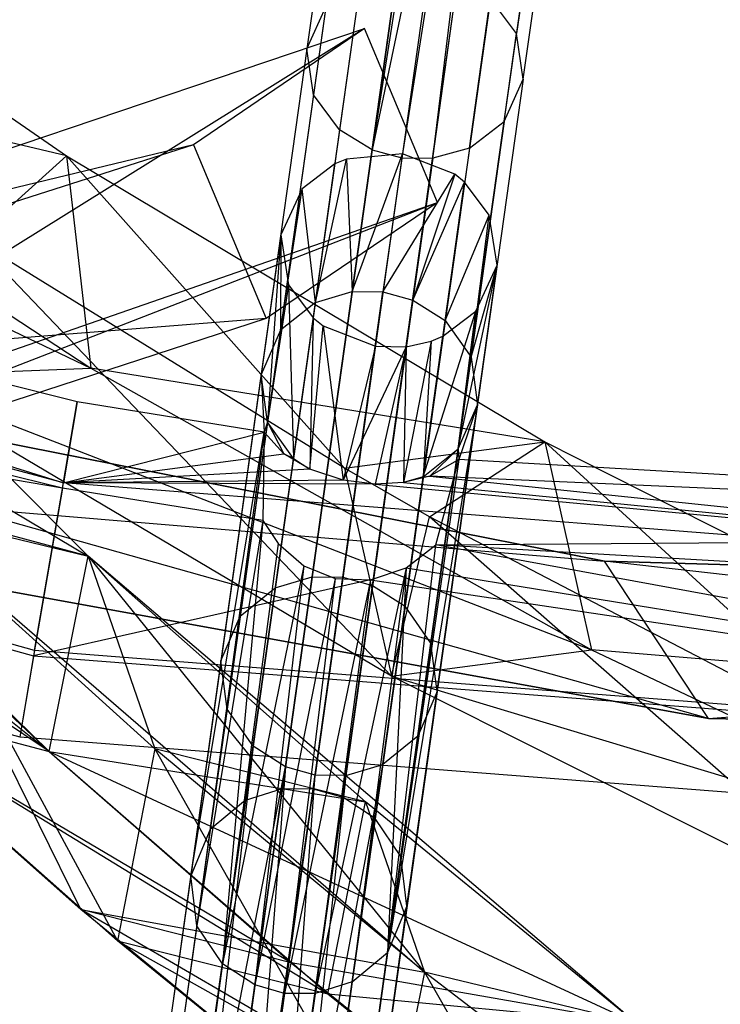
# Model space of a CAD drawing. Extents: x 5.4 to 34.8, y -14.7 to 14.7.
# Tile 86 of 251: x 17.9 to 18.8, y -13.4 to -12.1. Entities that reach past the tile are written whole.
import ezdxf

# ---------------------------------------------------------------- set-up
doc = ezdxf.new("R2010")
doc.units = 0
doc.header["$LTSCALE"] = 2.54
doc.layers.get('0').update_dxf_attribs({"color": 13, "linetype": 'CONTINUOUS'})

# ---------------------------------------------------------------- blocks, each defined once
blk = doc.blocks.new('BOHO_S_PM_7777_STL')
at = {"color": 0}
for p, q in [((18.7179, -10.9549, 17.2602), (18.5611, -12.0707, 15.5089)), ((18.7179, -10.9549, 17.2602), (18.5611, -12.0707, 15.5089)), ((18.4303, -10.9726, 17.3011), (18.273, -12.092, 15.5442)), ((18.4303, -10.9726, 17.3011), (18.273, -12.092, 15.5442)), ((18.5701, -12.1337, 15.5442), (18.7274, -11.0143, 17.3011)), ((18.5701, -12.1337, 15.5442), (18.7274, -11.0143, 17.3011)), ((18.4398, -11.0321, 17.3419), (18.282, -12.155, 15.5795)), ((18.4398, -11.0321, 17.3419), (18.282, -12.155, 15.5795)), ((18.4761, -11.0778, 17.3705), (18.3179, -12.2033, 15.6041)), ((18.4761, -11.0778, 17.3705), (18.3179, -12.2033, 15.6041)), ((18.5441, -12.1918, 15.5795), (18.7019, -11.0689, 17.3419)), ((18.5441, -12.1918, 15.5795), (18.7019, -11.0689, 17.3419)), ((18.5209, -11.1039, 17.3844), (18.3626, -12.2306, 15.6161)), ((18.5209, -11.1039, 17.3844), (18.3626, -12.2306, 15.6161)), ((18.4962, -12.2283, 15.6041), (18.6544, -11.1029, 17.3705)), ((18.4962, -12.2283, 15.6041), (18.6544, -11.1029, 17.3705)), ((18.4458, -12.2422, 15.6161), (18.6041, -11.1156, 17.3844)), ((18.4458, -12.2422, 15.6161), (18.6041, -11.1156, 17.3844)), ((18.4937, -11.403, 16.9575), (18.3626, -12.2306, 15.6161)), ((18.4937, -11.403, 16.9575), (18.3626, -12.2306, 15.6161)), ((18.5344, -11.411, 16.9575), (18.3626, -12.2306, 15.6161)), ((18.5344, -11.411, 16.9575), (18.3626, -12.2306, 15.6161)), ((18.5344, -11.411, 16.9575), (18.4034, -12.2416, 15.6191)), ((18.5344, -11.411, 16.9575), (18.4034, -12.2416, 15.6191)), ((18.4458, -12.2422, 15.6161), (18.5479, -11.4106, 16.9575)), ((18.4458, -12.2422, 15.6161), (18.5479, -11.4106, 16.9575)), ((17.2963, -11.7918, 16.0784), (17.9425, -12.2388, 15.5429)), ((17.2963, -11.7918, 16.0784), (17.9425, -12.2388, 15.5429)), ((18.2801, -12.8173, 13.8244), (18.3973, -11.9835, 15.4722)), ((18.2801, -12.8173, 13.8244), (18.3973, -11.9835, 15.4722)), ((18.4396, -11.9842, 15.4692), (18.3225, -12.8177, 13.8219)), ((18.4396, -11.9842, 15.4692), (18.3225, -12.8177, 13.8219)), ((18.3469, -11.9974, 15.4842), (18.2295, -12.8324, 13.8341)), ((18.3469, -11.9974, 15.4842), (18.2295, -12.8324, 13.8341)), ((18.3633, -12.829, 13.8244), (18.4805, -11.9952, 15.4722)), ((18.3633, -12.829, 13.8244), (18.4805, -11.9952, 15.4722)), ((17.9722, -12.7887, 14.5611), (17.2066, -12.0221, 15.6523)), ((17.9722, -12.7887, 14.5611), (17.2066, -12.0221, 15.6523)), ((18.5251, -12.0225, 15.4842), (18.4078, -12.8574, 13.8341)), ((18.5251, -12.0225, 15.4842), (18.4078, -12.8574, 13.8341)), ((18.5611, -12.0707, 15.5089), (18.5251, -12.0225, 15.4842)), ((18.5611, -12.0707, 15.5089), (18.5251, -12.0225, 15.4842)), ((18.299, -12.0339, 15.5089), (18.1813, -12.8712, 13.8541)), ((18.299, -12.0339, 15.5089), (18.1813, -12.8712, 13.8541)), ((18.273, -12.092, 15.5442), (18.299, -12.0339, 15.5089)), ((18.273, -12.092, 15.5442), (18.299, -12.0339, 15.5089)), ((17.2715, -12.4283, 3.3265), (18.3521, -12.0639, 1.8312)), ((17.2715, -12.4283, 3.3265), (18.3521, -12.0639, 1.8312)), ((18.3521, -12.0639, 1.8312), (17.3565, -12.6836, 3.1935)), ((18.3521, -12.0639, 1.8312), (17.3565, -12.6836, 3.1935)), ((18.3521, -12.0639, 1.8312), (18.117, -12.2235, 1.9274)), ((18.3521, -12.0639, 1.8312), (18.117, -12.2235, 1.9274)), ((18.4522, -12.3027, 1.6796), (18.3521, -12.0639, 1.8312)), ((18.4522, -12.3027, 1.6796), (18.3521, -12.0639, 1.8312)), ((17.9383, -12.6882, 1.9575), (15.6441, -12.0709, 1.9575)), ((17.9383, -12.6882, 1.9575), (15.6441, -12.0709, 1.9575)), ((17.0115, -12.0715, 16.2209), (17.976, -12.5303, 15.605)), ((17.0115, -12.0715, 16.2209), (17.976, -12.5303, 15.605)), ((18.4434, -12.9081, 13.8541), (18.5611, -12.0707, 15.5089)), ((18.4434, -12.9081, 13.8541), (18.5611, -12.0707, 15.5089)), ((18.5701, -12.1337, 15.5442), (18.5611, -12.0707, 15.5089)), ((18.5701, -12.1337, 15.5442), (18.5611, -12.0707, 15.5089)), ((17.9425, -12.2388, 15.5429), (17.2985, -12.0862, 16.135)), ((17.2985, -12.0862, 16.135), (17.976, -12.5303, 15.605)), ((17.9425, -12.2388, 15.5429), (17.2985, -12.0862, 16.135)), ((17.2985, -12.0862, 16.135), (17.976, -12.5303, 15.605)), ((18.273, -12.092, 15.5442), (18.1548, -12.9327, 13.8826)), ((18.273, -12.092, 15.5442), (18.1548, -12.9327, 13.8826)), ((18.282, -12.155, 15.5795), (18.273, -12.092, 15.5442)), ((18.282, -12.155, 15.5795), (18.273, -12.092, 15.5442)), ((17.9575, -12.5768, 2.1618), (16.1544, -12.1293, 2.1618)), ((16.1544, -12.1293, 2.1618), (17.9383, -12.6882, 1.9575)), ((16.1544, -12.1293, 2.1618), (17.9383, -12.6882, 1.9575)), ((17.9575, -12.5768, 2.1618), (16.1544, -12.1293, 2.1618)), ((18.5701, -12.1337, 15.5442), (18.4519, -12.9745, 13.8826)), ((18.5701, -12.1337, 15.5442), (18.4519, -12.9745, 13.8826)), ((18.5441, -12.1918, 15.5795), (18.5701, -12.1337, 15.5442)), ((18.5441, -12.1918, 15.5795), (18.5701, -12.1337, 15.5442)), ((18.282, -12.155, 15.5795), (18.1633, -12.9992, 13.9112)), ((18.282, -12.155, 15.5795), (18.1633, -12.9992, 13.9112)), ((18.3179, -12.2033, 15.6041), (18.282, -12.155, 15.5795)), ((18.3179, -12.2033, 15.6041), (18.282, -12.155, 15.5795)), ((18.5441, -12.1918, 15.5795), (18.4254, -13.036, 13.9112)), ((18.5441, -12.1918, 15.5795), (18.4254, -13.036, 13.9112)), ((18.4962, -12.2283, 15.6041), (18.5441, -12.1918, 15.5795)), ((18.4962, -12.2283, 15.6041), (18.5441, -12.1918, 15.5795)), ((16.8622, -12.2137, 15.4951), (17.9188, -13.0573, 14.4388)), ((16.8622, -12.2137, 15.4951), (17.9188, -13.0573, 14.4388)), ((18.3179, -12.2033, 15.6041), (18.199, -13.0498, 13.9312)), ((18.3179, -12.2033, 15.6041), (18.199, -13.0498, 13.9312)), ((18.3626, -12.2306, 15.6161), (18.3179, -12.2033, 15.6041)), ((18.3626, -12.2306, 15.6161), (18.3179, -12.2033, 15.6041)), ((18.117, -12.2235, 1.9274), (17.0975, -12.5504, 3.3417)), ((18.117, -12.2235, 1.9274), (17.0975, -12.5504, 3.3417)), ((18.117, -12.2235, 1.9274), (17.2715, -12.4283, 3.3265)), ((18.117, -12.2235, 1.9274), (17.2715, -12.4283, 3.3265)), ((18.117, -12.2235, 1.9274), (18.2171, -12.4623, 1.7759)), ((18.117, -12.2235, 1.9274), (18.2171, -12.4623, 1.7759)), ((17.8156, -12.3535, 15.5171), (17.9425, -12.2388, 15.5429)), ((17.8156, -12.3535, 15.5171), (17.9425, -12.2388, 15.5429)), ((18.3248, -12.6678, 15.1004), (17.9425, -12.2388, 15.5429)), ((17.9425, -12.2388, 15.5429), (18.6, -12.6317, 14.9865)), ((18.3248, -12.6678, 15.1004), (17.9425, -12.2388, 15.5429)), ((17.9425, -12.2388, 15.5429), (18.6, -12.6317, 14.9865)), ((17.9425, -12.2388, 15.5429), (17.976, -12.5303, 15.605)), ((17.9425, -12.2388, 15.5429), (17.976, -12.5303, 15.605)), ((18.3626, -12.2306, 15.6161), (18.2434, -13.0782, 13.9409)), ((18.3626, -12.2306, 15.6161), (18.2434, -13.0782, 13.9409)), ((18.4034, -12.2416, 15.6191), (18.2843, -13.0895, 13.9433)), ((18.4034, -12.2416, 15.6191), (18.2843, -13.0895, 13.9433)), ((18.4042, -12.2359, 1.8258), (18.3275, -12.2432, 1.8166)), ((18.4042, -12.2359, 1.8258), (18.3275, -12.2432, 1.8166)), ((18.3352, -12.4254, 2.2115), (18.4042, -12.2359, 1.8258)), ((18.3352, -12.4254, 2.2115), (18.4042, -12.2359, 1.8258)), ((18.3626, -12.2306, 15.6161), (18.4034, -12.2416, 15.6191)), ((18.3626, -12.2306, 15.6161), (18.4034, -12.2416, 15.6191)), ((18.4962, -12.2283, 15.6041), (18.3772, -13.0749, 13.9312)), ((18.4962, -12.2283, 15.6041), (18.3772, -13.0749, 13.9312)), ((18.4042, -12.2359, 1.8258), (18.3775, -12.4258, 2.214)), ((18.4042, -12.2359, 1.8258), (18.3775, -12.4258, 2.214)), ((18.4034, -12.2416, 15.6191), (18.4458, -12.2422, 15.6161)), ((18.4034, -12.2416, 15.6191), (18.4458, -12.2422, 15.6161)), ((18.476, -12.2641, 1.8166), (18.4042, -12.2359, 1.8258)), ((18.476, -12.2641, 1.8166), (18.4042, -12.2359, 1.8258)), ((18.4962, -12.2283, 15.6041), (18.4458, -12.2422, 15.6161)), ((18.4962, -12.2283, 15.6041), (18.4458, -12.2422, 15.6161)), ((17.9371, -12.6954, 2.3618), (16.1169, -12.2437, 2.3618)), ((17.9371, -12.6954, 2.3618), (16.1169, -12.2437, 2.3618)), ((18.3114, -12.2499, 1.8121), (18.2663, -12.284, 1.7916)), ((18.3114, -12.2499, 1.8121), (18.2663, -12.284, 1.7916)), ((18.2847, -12.4401, 2.2011), (18.3275, -12.2432, 1.8166)), ((18.2847, -12.4401, 2.2011), (18.3275, -12.2432, 1.8166)), ((18.2847, -12.4401, 2.2011), (18.3114, -12.2499, 1.8121)), ((18.2847, -12.4401, 2.2011), (18.3114, -12.2499, 1.8121)), ((18.3275, -12.2432, 1.8166), (18.3114, -12.2499, 1.8121)), ((18.3275, -12.2432, 1.8166), (18.3114, -12.2499, 1.8121)), ((18.4458, -12.2422, 15.6161), (18.3266, -13.0899, 13.9409)), ((18.4458, -12.2422, 15.6161), (18.3266, -13.0899, 13.9409)), ((18.3275, -12.2432, 1.8166), (18.3352, -12.4254, 2.2115)), ((18.3275, -12.2432, 1.8166), (18.3352, -12.4254, 2.2115)), ((18.3775, -12.4258, 2.214), (18.476, -12.2641, 1.8166)), ((18.3775, -12.4258, 2.214), (18.476, -12.2641, 1.8166)), ((18.476, -12.2641, 1.8166), (18.4184, -12.437, 2.2115)), ((18.476, -12.2641, 1.8166), (18.4184, -12.437, 2.2115)), ((18.4896, -12.2749, 1.8121), (18.476, -12.2641, 1.8166)), ((18.4896, -12.2749, 1.8121), (18.476, -12.2641, 1.8166)), ((18.4184, -12.437, 2.2115), (18.4896, -12.2749, 1.8121)), ((18.4184, -12.437, 2.2115), (18.4896, -12.2749, 1.8121)), ((18.4629, -12.4652, 2.2011), (18.4896, -12.2749, 1.8121)), ((18.4629, -12.4652, 2.2011), (18.4896, -12.2749, 1.8121)), ((18.5236, -12.3201, 1.7916), (18.4896, -12.2749, 1.8121)), ((18.5236, -12.3201, 1.7916), (18.4896, -12.2749, 1.8121)), ((17.8988, -12.9182, 1.9533), (15.5629, -12.2897, 1.9533)), ((17.8988, -12.9182, 1.9533), (15.5629, -12.2897, 1.9533)), ((18.2365, -12.4784, 2.1798), (18.2663, -12.284, 1.7916)), ((18.2365, -12.4784, 2.1798), (18.2663, -12.284, 1.7916)), ((18.2663, -12.284, 1.7916), (18.2371, -12.3473, 1.7575)), ((18.2663, -12.284, 1.7916), (18.2371, -12.3473, 1.7575)), ((18.2847, -12.4401, 2.2011), (18.2663, -12.284, 1.7916)), ((18.2847, -12.4401, 2.2011), (18.2663, -12.284, 1.7916)), ((17.9371, -12.6954, 2.3618), (15.5603, -12.2966, 2.3575)), ((15.5603, -12.2966, 2.3575), (17.8975, -12.9255, 2.3575)), ((17.9371, -12.6954, 2.3618), (15.5603, -12.2966, 2.3575)), ((15.5603, -12.2966, 2.3575), (17.8975, -12.9255, 2.3575)), ((17.1145, -12.8219, 3.3043), (18.4522, -12.3027, 1.6796)), ((17.1145, -12.8219, 3.3043), (18.4522, -12.3027, 1.6796)), ((17.1449, -12.2976, 15.5507), (17.9722, -12.7887, 14.5611)), ((17.1449, -12.2976, 15.5507), (17.9722, -12.7887, 14.5611)), ((17.1449, -12.2976, 15.5507), (17.9188, -13.0573, 14.4388)), ((17.1449, -12.2976, 15.5507), (17.9188, -13.0573, 14.4388)), ((17.1449, -12.2976, 15.5507), (17.9722, -12.7887, 14.5611)), ((17.3565, -12.6836, 3.1935), (18.4522, -12.3027, 1.6796)), ((17.3565, -12.6836, 3.1935), (18.4522, -12.3027, 1.6796)), ((18.4522, -12.3027, 1.6796), (18.2171, -12.4623, 1.7759)), ((18.4522, -12.3027, 1.6796), (18.2171, -12.4623, 1.7759)), ((18.4629, -12.4652, 2.2011), (18.5236, -12.3201, 1.7916)), ((18.4629, -12.4652, 2.2011), (18.5236, -12.3201, 1.7916)), ((18.4986, -12.5152, 2.1798), (18.5236, -12.3201, 1.7916)), ((18.4986, -12.5152, 2.1798), (18.5236, -12.3201, 1.7916)), ((18.5342, -12.3891, 1.7575), (18.5236, -12.3201, 1.7916)), ((18.5342, -12.3891, 1.7575), (18.5236, -12.3201, 1.7916)), ((18.2371, -12.3473, 1.7575), (18.2102, -12.539, 2.1495)), ((18.2371, -12.3473, 1.7575), (18.2102, -12.539, 2.1495)), ((18.2371, -12.3473, 1.7575), (18.2188, -12.6046, 2.1191)), ((18.2371, -12.3473, 1.7575), (18.2188, -12.6046, 2.1191)), ((18.2371, -12.3473, 1.7575), (18.2365, -12.4784, 2.1798)), ((18.2371, -12.3473, 1.7575), (18.2365, -12.4784, 2.1798)), ((18.2371, -12.3473, 1.7575), (18.2477, -12.4162, 1.7234)), ((18.2371, -12.3473, 1.7575), (18.2477, -12.4162, 1.7234)), ((18.3248, -12.6678, 15.1004), (17.8156, -12.3535, 15.5171)), ((17.8156, -12.3535, 15.5171), (18.389, -12.9536, 15.165)), ((17.8156, -12.3535, 15.5171), (18.389, -12.9536, 15.165)), ((18.3248, -12.6678, 15.1004), (17.8156, -12.3535, 15.5171)), ((18.6819, -12.7955, 15.0829), (16.5955, -12.3839, 15.0829)), ((16.5955, -12.3839, 15.0829), (18.6819, -12.7955, 14.8829)), ((18.6819, -12.7955, 14.8829), (16.5955, -12.3839, 14.8829)), ((16.5955, -12.3839, 15.0829), (18.6819, -12.7955, 14.8829)), ((18.6819, -12.7955, 15.0829), (16.5955, -12.3839, 15.0829)), ((18.825, -13.0118, 14.8829), (16.5955, -12.3839, 14.8829)), ((18.6819, -12.7955, 14.8829), (16.5955, -12.3839, 14.8829)), ((18.825, -13.0118, 14.8829), (16.5955, -12.3839, 14.8829)), ((18.4809, -12.6414, 2.1191), (18.5342, -12.3891, 1.7575)), ((18.4809, -12.6414, 2.1191), (18.5342, -12.3891, 1.7575)), ((18.4986, -12.5152, 2.1798), (18.5342, -12.3891, 1.7575)), ((18.4986, -12.5152, 2.1798), (18.5342, -12.3891, 1.7575)), ((18.505, -12.4524, 1.7234), (18.5342, -12.3891, 1.7575)), ((18.505, -12.4524, 1.7234), (18.5342, -12.3891, 1.7575)), ((18.5072, -12.5808, 2.1495), (18.5342, -12.3891, 1.7575)), ((18.5072, -12.5808, 2.1495), (18.5342, -12.3891, 1.7575)), ((15.521, -12.4026, 2.1533), (17.8783, -13.0368, 2.1533)), ((15.521, -12.4026, 2.1533), (17.8783, -13.0368, 2.1533)), ((18.2477, -12.4162, 1.7234), (18.2188, -12.6046, 2.1191)), ((18.2477, -12.4162, 1.7234), (18.2188, -12.6046, 2.1191)), ((18.2477, -12.4162, 1.7234), (18.2545, -12.6546, 2.0978)), ((18.2477, -12.4162, 1.7234), (18.2545, -12.6546, 2.0978)), ((18.2477, -12.4162, 1.7234), (18.2817, -12.4615, 1.7029)), ((18.2477, -12.4162, 1.7234), (18.2817, -12.4615, 1.7029)), ((18.3352, -12.4254, 2.2115), (18.2392, -13.1082, 3.8961)), ((18.3352, -12.4254, 2.2115), (18.2392, -13.1082, 3.8961)), ((18.2816, -13.1084, 3.898), (18.3775, -12.4258, 2.214)), ((18.2816, -13.1084, 3.898), (18.3775, -12.4258, 2.214)), ((18.2847, -12.4401, 2.2011), (18.3352, -12.4254, 2.2115)), ((18.2847, -12.4401, 2.2011), (18.3352, -12.4254, 2.2115)), ((18.3352, -12.4254, 2.2115), (18.3775, -12.4258, 2.214)), ((18.3352, -12.4254, 2.2115), (18.3775, -12.4258, 2.214)), ((18.3775, -12.4258, 2.214), (18.4184, -12.437, 2.2115)), ((18.3775, -12.4258, 2.214), (18.4184, -12.437, 2.2115)), ((18.1885, -13.124, 3.8883), (18.2847, -12.4401, 2.2011)), ((18.1885, -13.124, 3.8883), (18.2847, -12.4401, 2.2011)), ((18.2847, -12.4401, 2.2011), (18.2365, -12.4784, 2.1798)), ((18.2847, -12.4401, 2.2011), (18.2365, -12.4784, 2.1798)), ((18.4184, -12.437, 2.2115), (18.3224, -13.1199, 3.8961)), ((18.4184, -12.437, 2.2115), (18.3224, -13.1199, 3.8961)), ((18.4184, -12.437, 2.2115), (18.4629, -12.4652, 2.2011)), ((18.4184, -12.437, 2.2115), (18.4629, -12.4652, 2.2011)), ((18.4328, -12.6797, 2.0978), (18.505, -12.4524, 1.7234)), ((18.4328, -12.6797, 2.0978), (18.505, -12.4524, 1.7234)), ((18.4599, -12.4865, 1.7029), (18.505, -12.4524, 1.7234)), ((18.4599, -12.4865, 1.7029), (18.505, -12.4524, 1.7234)), ((18.4809, -12.6414, 2.1191), (18.505, -12.4524, 1.7234)), ((18.4809, -12.6414, 2.1191), (18.505, -12.4524, 1.7234)), ((18.2171, -12.4623, 1.7759), (17.0975, -12.5504, 3.3417)), ((18.2171, -12.4623, 1.7759), (17.0975, -12.5504, 3.3417)), ((18.2171, -12.4623, 1.7759), (17.1145, -12.8219, 3.3043)), ((18.2171, -12.4623, 1.7759), (17.1145, -12.8219, 3.3043)), ((18.2817, -12.4615, 1.7029), (18.2545, -12.6546, 2.0978)), ((18.2817, -12.4615, 1.7029), (18.2545, -12.6546, 2.0978)), ((18.2817, -12.4615, 1.7029), (18.2768, -12.6693, 2.0873)), ((18.2817, -12.4615, 1.7029), (18.2768, -12.6693, 2.0873)), ((18.2817, -12.4615, 1.7029), (18.2953, -12.4723, 1.6984)), ((18.2817, -12.4615, 1.7029), (18.2953, -12.4723, 1.6984)), ((18.3668, -13.1491, 3.8883), (18.4629, -12.4652, 2.2011)), ((18.3668, -13.1491, 3.8883), (18.4629, -12.4652, 2.2011)), ((18.4629, -12.4652, 2.2011), (18.4986, -12.5152, 2.1798)), ((18.4629, -12.4652, 2.2011), (18.4986, -12.5152, 2.1798)), ((18.2365, -12.4784, 2.1798), (18.1401, -13.1644, 3.8722)), ((18.2365, -12.4784, 2.1798), (18.1401, -13.1644, 3.8722)), ((18.2365, -12.4784, 2.1798), (18.2102, -12.539, 2.1495)), ((18.2365, -12.4784, 2.1798), (18.2102, -12.539, 2.1495)), ((18.2768, -12.6693, 2.0873), (18.2953, -12.4723, 1.6984)), ((18.2768, -12.6693, 2.0873), (18.2953, -12.4723, 1.6984)), ((18.2953, -12.4723, 1.6984), (18.323, -12.6843, 2.0722)), ((18.2953, -12.4723, 1.6984), (18.3671, -12.5005, 1.6892)), ((18.2953, -12.4723, 1.6984), (18.323, -12.6843, 2.0722)), ((18.2953, -12.4723, 1.6984), (18.3671, -12.5005, 1.6892)), ((18.4438, -12.4932, 1.6984), (18.4059, -12.6878, 2.0866)), ((18.4438, -12.4932, 1.6984), (18.4059, -12.6878, 2.0866)), ((18.4094, -12.501, 1.692), (18.4438, -12.4932, 1.6984)), ((18.4094, -12.501, 1.692), (18.4438, -12.4932, 1.6984)), ((18.4328, -12.6797, 2.0978), (18.4599, -12.4865, 1.7029)), ((18.4328, -12.6797, 2.0978), (18.4599, -12.4865, 1.7029)), ((18.4438, -12.4932, 1.6984), (18.4328, -12.6797, 2.0978)), ((18.4438, -12.4932, 1.6984), (18.4328, -12.6797, 2.0978)), ((18.4438, -12.4932, 1.6984), (18.4599, -12.4865, 1.7029)), ((18.4438, -12.4932, 1.6984), (18.4599, -12.4865, 1.7029)), ((18.3671, -12.5005, 1.6892), (18.323, -12.6843, 2.0722)), ((18.3671, -12.5005, 1.6892), (18.323, -12.6843, 2.0722)), ((18.4094, -12.501, 1.692), (18.323, -12.6843, 2.0722)), ((18.4094, -12.501, 1.692), (18.323, -12.6843, 2.0722)), ((18.4094, -12.501, 1.692), (18.3667, -12.6897, 2.0735)), ((18.4094, -12.501, 1.692), (18.3667, -12.6897, 2.0735)), ((18.3671, -12.5005, 1.6892), (18.4094, -12.501, 1.692)), ((18.3671, -12.5005, 1.6892), (18.4094, -12.501, 1.692)), ((18.4094, -12.501, 1.692), (18.4059, -12.6878, 2.0866)), ((18.4094, -12.501, 1.692), (18.4059, -12.6878, 2.0866)), ((18.4022, -13.2012, 3.8722), (18.4986, -12.5152, 2.1798)), ((18.4022, -13.2012, 3.8722), (18.4986, -12.5152, 2.1798)), ((18.4986, -12.5152, 2.1798), (18.5072, -12.5808, 2.1495)), ((18.4986, -12.5152, 2.1798), (18.5072, -12.5808, 2.1495)), ((17.6934, -12.5414, 15.7051), (17.976, -12.5303, 15.605)), ((17.6934, -12.5414, 15.7051), (17.976, -12.5303, 15.605)), ((18.6, -12.6317, 14.9865), (17.976, -12.5303, 15.605)), ((17.976, -12.5303, 15.605), (18.6642, -12.9175, 15.0511)), ((18.6, -12.6317, 14.9865), (17.976, -12.5303, 15.605)), ((17.976, -12.5303, 15.605), (18.6642, -12.9175, 15.0511)), ((18.2102, -12.539, 2.1495), (18.1133, -13.228, 3.8492)), ((18.2102, -12.539, 2.1495), (18.1133, -13.228, 3.8492)), ((18.2188, -12.6046, 2.1191), (18.2102, -12.539, 2.1495)), ((18.2102, -12.539, 2.1495), (18.214, -12.6183, 2.1618)), ((18.2102, -12.539, 2.1495), (18.214, -12.6183, 2.1618)), ((18.2188, -12.6046, 2.1191), (18.2102, -12.539, 2.1495)), ((18.389, -12.9536, 15.165), (17.6934, -12.5414, 15.7051)), ((17.6934, -12.5414, 15.7051), (18.6642, -12.9175, 15.0511)), ((17.6934, -12.5414, 15.7051), (18.6642, -12.9175, 15.0511)), ((18.389, -12.9536, 15.165), (17.6934, -12.5414, 15.7051)), ((17.9371, -12.6954, 2.3618), (17.9575, -12.5768, 2.1618)), ((17.9371, -12.6954, 2.3618), (17.9575, -12.5768, 2.1618)), ((17.9575, -12.5768, 2.1618), (17.9383, -12.6882, 1.9575)), ((17.9575, -12.5768, 2.1618), (17.9383, -12.6882, 1.9575)), ((18.214, -12.6183, 2.1618), (17.9575, -12.5768, 2.1618)), ((18.214, -12.6183, 2.1618), (17.9575, -12.5768, 2.1618)), ((18.5072, -12.5808, 2.1495), (18.3836, -13.3334, 3.8261)), ((18.5072, -12.5808, 2.1495), (18.3836, -13.3334, 3.8261)), ((18.4104, -13.2698, 3.8492), (18.5072, -12.5808, 2.1495)), ((18.4104, -13.2698, 3.8492), (18.5072, -12.5808, 2.1495)), ((18.4809, -12.6414, 2.1191), (18.5072, -12.5808, 2.1495)), ((18.4809, -12.6414, 2.1191), (18.5072, -12.5808, 2.1495)), ((18.5072, -12.5808, 2.1495), (18.4817, -12.6559, 2.1618)), ((18.5072, -12.5808, 2.1495), (18.4817, -12.6559, 2.1618)), ((17.9188, -13.0573, 14.4388), (17.2323, -12.5983, 14.9759)), ((17.9188, -13.0573, 14.4388), (17.2323, -12.5983, 14.9759)), ((18.2188, -12.6046, 2.1191), (18.214, -12.6183, 2.1618)), ((18.2188, -12.6046, 2.1191), (18.214, -12.6183, 2.1618)), ((18.2545, -12.6546, 2.0978), (18.2188, -12.6046, 2.1191)), ((18.2188, -12.6046, 2.1191), (18.2411, -12.648, 2.116)), ((18.2188, -12.6046, 2.1191), (18.2411, -12.648, 2.116)), ((18.2545, -12.6546, 2.0978), (18.2188, -12.6046, 2.1191)), ((17.9383, -12.6882, 1.9575), (18.214, -12.6183, 2.1618)), ((17.9383, -12.6882, 1.9575), (18.214, -12.6183, 2.1618)), ((18.1133, -13.228, 3.8492), (18.214, -12.6183, 2.1618)), ((18.1133, -13.228, 3.8492), (18.214, -12.6183, 2.1618)), ((18.214, -12.6183, 2.1618), (18.1215, -13.2966, 3.8261)), ((18.214, -12.6183, 2.1618), (18.1215, -13.2966, 3.8261)), ((18.214, -12.6183, 2.1618), (18.2123, -12.7397, 2.3618)), ((18.214, -12.6183, 2.1618), (18.2123, -12.7397, 2.3618)), ((18.2411, -12.648, 2.116), (18.214, -12.6183, 2.1618)), ((18.2411, -12.648, 2.116), (18.214, -12.6183, 2.1618)), ((18.3248, -12.6678, 15.1004), (18.6, -12.6317, 14.9865)), ((18.3248, -12.6678, 15.1004), (18.6, -12.6317, 14.9865)), ((18.4414, -12.7346, 15.0037), (18.6, -12.6317, 14.9865)), ((18.4414, -12.7346, 15.0037), (18.6, -12.6317, 14.9865)), ((19.073, -13.0642, 14.4697), (18.6, -12.6317, 14.9865)), ((18.6, -12.6317, 14.9865), (19.2625, -12.9672, 14.4078)), ((19.073, -13.0642, 14.4697), (18.6, -12.6317, 14.9865)), ((18.6, -12.6317, 14.9865), (19.2625, -12.9672, 14.4078)), ((18.6, -12.6317, 14.9865), (18.6642, -12.9175, 15.0511)), ((18.6, -12.6317, 14.9865), (18.6642, -12.9175, 15.0511)), ((16.7545, -12.6352, 15.0829), (18.6819, -12.7955, 15.0829)), ((16.7545, -12.6352, 15.0829), (18.6819, -12.7955, 15.0829)), ((16.7545, -12.6352, 15.0829), (18.825, -13.0118, 15.0829)), ((18.825, -13.0118, 14.8829), (16.7545, -12.6352, 14.8829)), ((18.825, -13.0118, 14.8829), (16.7545, -12.6352, 14.8829)), ((18.825, -13.0118, 14.8829), (16.7545, -12.6352, 15.0829)), ((18.825, -13.0118, 14.8829), (16.7545, -12.6352, 15.0829)), ((16.7545, -12.6352, 15.0829), (18.825, -13.0118, 15.0829)), ((18.4328, -12.6797, 2.0978), (18.4809, -12.6414, 2.1191)), ((18.4328, -12.6797, 2.0978), (18.4809, -12.6414, 2.1191)), ((18.4809, -12.6414, 2.1191), (18.4418, -12.6791, 2.1107)), ((18.4809, -12.6414, 2.1191), (18.4418, -12.6791, 2.1107)), ((18.4809, -12.6414, 2.1191), (18.4817, -12.6559, 2.1618)), ((18.4809, -12.6414, 2.1191), (18.4817, -12.6559, 2.1618)), ((17.9383, -12.6882, 1.9575), (18.2411, -12.648, 2.116)), ((17.9383, -12.6882, 1.9575), (18.2411, -12.648, 2.116)), ((18.2545, -12.6546, 2.0978), (18.2411, -12.648, 2.116)), ((18.2545, -12.6546, 2.0978), (18.2411, -12.648, 2.116)), ((18.2768, -12.6693, 2.0873), (18.2411, -12.648, 2.116)), ((18.2768, -12.6693, 2.0873), (18.2411, -12.648, 2.116)), ((18.2545, -12.6546, 2.0978), (18.2768, -12.6693, 2.0873)), ((18.2545, -12.6546, 2.0978), (18.2768, -12.6693, 2.0873)), ((18.4817, -12.6559, 2.1618), (18.3836, -13.3334, 3.8261)), ((18.4817, -12.6559, 2.1618), (18.3836, -13.3334, 3.8261)), ((18.4817, -12.6559, 2.1618), (18.4418, -12.6791, 2.1107)), ((18.4817, -12.6559, 2.1618), (18.4418, -12.6791, 2.1107)), ((18.4499, -12.7731, 2.3618), (18.4817, -12.6559, 2.1618)), ((18.4499, -12.7731, 2.3618), (18.4817, -12.6559, 2.1618)), ((20.3054, -12.7604, 2.1618), (18.4817, -12.6559, 2.1618)), ((20.3054, -12.7604, 2.1618), (18.4817, -12.6559, 2.1618)), ((18.2768, -12.6693, 2.0873), (17.9383, -12.6882, 1.9575)), ((18.2768, -12.6693, 2.0873), (17.9383, -12.6882, 1.9575)), ((18.323, -12.6843, 2.0722), (18.2768, -12.6693, 2.0873)), ((18.323, -12.6843, 2.0722), (18.2768, -12.6693, 2.0873)), ((18.4414, -12.7346, 15.0037), (18.3248, -12.6678, 15.1004)), ((18.3248, -12.6678, 15.1004), (18.389, -12.9536, 15.165)), ((18.3248, -12.6678, 15.1004), (18.389, -12.9536, 15.165)), ((18.4414, -12.7346, 15.0037), (18.3248, -12.6678, 15.1004)), ((17.5171, -12.6783, 15.0261), (17.9722, -12.7887, 14.5611)), ((17.5171, -12.6783, 15.0261), (17.9722, -12.7887, 14.5611)), ((17.5171, -12.6783, 15.0261), (17.9188, -13.0573, 14.4388)), ((17.5171, -12.6783, 15.0261), (17.9188, -13.0573, 14.4388)), ((18.323, -12.6843, 2.0722), (17.9383, -12.6882, 1.9575)), ((18.323, -12.6843, 2.0722), (17.9383, -12.6882, 1.9575)), ((18.3667, -12.6897, 2.0735), (18.323, -12.6843, 2.0722)), ((18.3667, -12.6897, 2.0735), (18.323, -12.6843, 2.0722)), ((18.4059, -12.6878, 2.0866), (18.3667, -12.6897, 2.0735)), ((18.4059, -12.6878, 2.0866), (18.3667, -12.6897, 2.0735)), ((18.4418, -12.6791, 2.1107), (18.4059, -12.6878, 2.0866)), ((18.4418, -12.6791, 2.1107), (18.4059, -12.6878, 2.0866)), ((18.4328, -12.6797, 2.0978), (18.4059, -12.6878, 2.0866)), ((18.4328, -12.6797, 2.0978), (18.4059, -12.6878, 2.0866)), ((18.4059, -12.6878, 2.0866), (20.307, -12.8734, 1.9575)), ((18.4059, -12.6878, 2.0866), (20.307, -12.8734, 1.9575)), ((18.4328, -12.6797, 2.0978), (18.4418, -12.6791, 2.1107)), ((18.4328, -12.6797, 2.0978), (18.4418, -12.6791, 2.1107)), ((20.3054, -12.7604, 2.1618), (18.4418, -12.6791, 2.1107)), ((18.4418, -12.6791, 2.1107), (20.307, -12.8734, 1.9575)), ((20.3054, -12.7604, 2.1618), (18.4418, -12.6791, 2.1107)), ((18.4418, -12.6791, 2.1107), (20.307, -12.8734, 1.9575)), ((17.9371, -12.6954, 2.3618), (17.8975, -12.9255, 2.3575)), ((17.9371, -12.6954, 2.3618), (17.8975, -12.9255, 2.3575)), ((17.8988, -12.9182, 1.9533), (17.9383, -12.6882, 1.9575)), ((17.8988, -12.9182, 1.9533), (17.9383, -12.6882, 1.9575)), ((18.2123, -12.7397, 2.3618), (17.9371, -12.6954, 2.3618)), ((18.2123, -12.7397, 2.3618), (17.9371, -12.6954, 2.3618)), ((18.3667, -12.6897, 2.0735), (17.9383, -12.6882, 1.9575)), ((18.3667, -12.6897, 2.0735), (17.9383, -12.6882, 1.9575)), ((20.307, -12.8734, 1.9575), (17.9383, -12.6882, 1.9575)), ((20.307, -12.8734, 1.9575), (17.9383, -12.6882, 1.9575)), ((18.3667, -12.6897, 2.0735), (20.307, -12.8734, 1.9575)), ((18.3667, -12.6897, 2.0735), (20.307, -12.8734, 1.9575)), ((17.9722, -12.7887, 14.5611), (17.6852, -12.7123, 14.5187)), ((17.9722, -12.7887, 14.5611), (17.6852, -12.7123, 14.5187)), ((18.0642, -13.0533, 13.9486), (17.6852, -12.7123, 14.5187)), ((17.6852, -12.7123, 14.5187), (18.0127, -13.3171, 13.8153)), ((17.6852, -12.7123, 14.5187), (18.0127, -13.3171, 13.8153)), ((18.0642, -13.0533, 13.9486), (17.6852, -12.7123, 14.5187)), ((17.9623, -13.2742, 13.8942), (17.6852, -12.7123, 14.5187)), ((17.6852, -12.7123, 14.5187), (18.4345, -13.3605, 13.3555)), ((17.9623, -13.2742, 13.8942), (17.6852, -12.7123, 14.5187)), ((17.9722, -12.7887, 14.5611), (17.6852, -12.7123, 14.5187)), ((17.6852, -12.7123, 14.5187), (18.4345, -13.3605, 13.3555)), ((18.2123, -12.7397, 2.3618), (18.1215, -13.2966, 3.8261)), ((18.2123, -12.7397, 2.3618), (18.1215, -13.2966, 3.8261)), ((18.2123, -12.7397, 2.3618), (18.157, -13.3488, 3.81)), ((18.2123, -12.7397, 2.3618), (18.157, -13.3488, 3.81)), ((18.2123, -12.7397, 2.3618), (18.2333, -12.7716, 2.3612)), ((18.2123, -12.7397, 2.3618), (18.2333, -12.7716, 2.3612)), ((18.389, -12.9536, 15.165), (18.4414, -12.7346, 15.0037)), ((18.389, -12.9536, 15.165), (18.4414, -12.7346, 15.0037)), ((19.073, -13.0642, 14.4697), (18.4414, -12.7346, 15.0037)), ((19.091, -13.3054, 14.5983), (18.4414, -12.7346, 15.0037)), ((19.073, -13.0642, 14.4697), (18.4414, -12.7346, 15.0037)), ((19.091, -13.3054, 14.5983), (18.4414, -12.7346, 15.0037)), ((18.4499, -12.7731, 2.3618), (20.3054, -12.7604, 2.1618)), ((18.4499, -12.7731, 2.3618), (20.3054, -12.7604, 2.1618)), ((18.2333, -12.7716, 2.3612), (18.157, -13.3488, 3.81)), ((18.2333, -12.7716, 2.3612), (18.157, -13.3488, 3.81)), ((18.2333, -12.7716, 2.3612), (18.2689, -12.8021, 2.3608)), ((18.2333, -12.7716, 2.3612), (18.2689, -12.8021, 2.3608)), ((18.3836, -13.3334, 3.8261), (18.4499, -12.7731, 2.3618)), ((18.3836, -13.3334, 3.8261), (18.4499, -12.7731, 2.3618)), ((18.4095, -12.8049, 2.3611), (18.4499, -12.7731, 2.3618)), ((18.4095, -12.8049, 2.3611), (18.4499, -12.7731, 2.3618)), ((20.3104, -13.1141, 2.3575), (18.4499, -12.7731, 2.3618)), ((20.3071, -12.8807, 2.3618), (18.4499, -12.7731, 2.3618)), ((20.3104, -13.1141, 2.3575), (18.4499, -12.7731, 2.3618)), ((20.3071, -12.8807, 2.3618), (18.4499, -12.7731, 2.3618)), ((17.9188, -13.0573, 14.4388), (17.9722, -12.7887, 14.5611)), ((17.9188, -13.0573, 14.4388), (17.9722, -12.7887, 14.5611)), ((17.9188, -13.0573, 14.4388), (17.9722, -12.7887, 14.5611)), ((17.9188, -13.0573, 14.4388), (17.9722, -12.7887, 14.5611)), ((18.3533, -13.1263, 13.9815), (17.9722, -12.7887, 14.5611)), ((17.9722, -12.7887, 14.5611), (18.0642, -13.0533, 13.9486)), ((17.9722, -12.7887, 14.5611), (18.0642, -13.0533, 13.9486)), ((18.3533, -13.1263, 13.9815), (17.9722, -12.7887, 14.5611)), ((18.7256, -13.4303, 13.3765), (17.9722, -12.7887, 14.5611)), ((17.9722, -12.7887, 14.5611), (18.4345, -13.3605, 13.3555)), ((17.9722, -12.7887, 14.5611), (18.4345, -13.3605, 13.3555)), ((18.7256, -13.4303, 13.3765), (17.9722, -12.7887, 14.5611)), ((18.825, -13.0118, 15.0829), (18.6819, -12.7955, 15.0829)), ((18.825, -13.0118, 15.0829), (18.6819, -12.7955, 15.0829)), ((20.8076, -12.858, 15.0829), (18.6819, -12.7955, 15.0829)), ((18.6819, -12.7955, 15.0829), (18.6819, -12.7955, 14.8829)), ((18.6819, -12.7955, 15.0829), (18.6819, -12.7955, 14.8829)), ((18.6819, -12.7955, 15.0829), (20.8076, -12.858, 14.8829)), ((20.8076, -12.858, 14.8829), (18.6819, -12.7955, 14.8829)), ((18.6819, -12.7955, 15.0829), (20.8076, -12.858, 14.8829)), ((20.8076, -12.858, 15.0829), (18.6819, -12.7955, 15.0829)), ((20.929, -13.0513, 14.8829), (18.6819, -12.7955, 14.8829)), ((20.8076, -12.858, 14.8829), (18.6819, -12.7955, 14.8829)), ((20.929, -13.0513, 14.8829), (18.6819, -12.7955, 14.8829)), ((18.825, -13.0118, 14.8829), (18.6819, -12.7955, 14.8829)), ((18.825, -13.0118, 14.8829), (18.6819, -12.7955, 14.8829)), ((18.2689, -12.8021, 2.3608), (18.157, -13.3488, 3.81)), ((18.2689, -12.8021, 2.3608), (18.157, -13.3488, 3.81)), ((18.2689, -12.8021, 2.3608), (18.2013, -13.3779, 3.8022)), ((18.2689, -12.8021, 2.3608), (18.2013, -13.3779, 3.8022)), ((18.2689, -12.8021, 2.3608), (18.312, -12.8193, 2.3606)), ((18.2689, -12.8021, 2.3608), (18.312, -12.8193, 2.3606)), ((18.4095, -12.8049, 2.3611), (18.2845, -13.3896, 3.8022)), ((18.4095, -12.8049, 2.3611), (18.2845, -13.3896, 3.8022)), ((18.4095, -12.8049, 2.3611), (18.3352, -13.3738, 3.81)), ((18.4095, -12.8049, 2.3611), (18.3352, -13.3738, 3.81)), ((18.3605, -12.8211, 2.3607), (18.4095, -12.8049, 2.3611)), ((18.3605, -12.8211, 2.3607), (18.4095, -12.8049, 2.3611)), ((18.4095, -12.8049, 2.3611), (18.3836, -13.3334, 3.8261)), ((18.4095, -12.8049, 2.3611), (18.3836, -13.3334, 3.8261)), ((18.4095, -12.8049, 2.3611), (20.3104, -13.1141, 2.3575)), ((18.4095, -12.8049, 2.3611), (20.3104, -13.1141, 2.3575)), ((18.3605, -12.8211, 2.3607), (17.8975, -12.9255, 2.3575)), ((18.3605, -12.8211, 2.3607), (17.8975, -12.9255, 2.3575)), ((18.1948, -13.4241, 12.1851), (18.2801, -12.8173, 13.8244)), ((18.1948, -13.4241, 12.1851), (18.2801, -12.8173, 13.8244)), ((18.312, -12.8193, 2.3606), (18.2013, -13.3779, 3.8022)), ((18.312, -12.8193, 2.3606), (18.2013, -13.3779, 3.8022)), ((18.2295, -12.8324, 13.8341), (18.2801, -12.8173, 13.8244)), ((18.2295, -12.8324, 13.8341), (18.2801, -12.8173, 13.8244)), ((18.3225, -12.8177, 13.8219), (18.2372, -13.4242, 12.1833)), ((18.3225, -12.8177, 13.8219), (18.2372, -13.4242, 12.1833)), ((18.312, -12.8193, 2.3606), (18.2421, -13.3894, 3.8003)), ((18.312, -12.8193, 2.3606), (18.2421, -13.3894, 3.8003)), ((18.3605, -12.8211, 2.3607), (18.2421, -13.3894, 3.8003)), ((18.3605, -12.8211, 2.3607), (18.2421, -13.3894, 3.8003)), ((18.2801, -12.8173, 13.8244), (18.3225, -12.8177, 13.8219)), ((18.2801, -12.8173, 13.8244), (18.3225, -12.8177, 13.8219)), ((18.3605, -12.8211, 2.3607), (18.2845, -13.3896, 3.8022)), ((18.3605, -12.8211, 2.3607), (18.2845, -13.3896, 3.8022)), ((18.312, -12.8193, 2.3606), (18.3605, -12.8211, 2.3607)), ((18.312, -12.8193, 2.3606), (18.3605, -12.8211, 2.3607)), ((18.3225, -12.8177, 13.8219), (18.3633, -12.829, 13.8244)), ((18.3225, -12.8177, 13.8219), (18.3633, -12.829, 13.8244)), ((18.3605, -12.8211, 2.3607), (20.3104, -13.1141, 2.3575)), ((18.3605, -12.8211, 2.3607), (20.3104, -13.1141, 2.3575)), ((18.2295, -12.8324, 13.8341), (18.1441, -13.4402, 12.192)), ((18.2295, -12.8324, 13.8341), (18.1441, -13.4402, 12.192)), ((18.1813, -12.8712, 13.8541), (18.2295, -12.8324, 13.8341)), ((18.1813, -12.8712, 13.8541), (18.2295, -12.8324, 13.8341)), ((18.278, -13.4358, 12.1851), (18.3633, -12.829, 13.8244)), ((18.278, -13.4358, 12.1851), (18.3633, -12.829, 13.8244)), ((18.3633, -12.829, 13.8244), (18.4078, -12.8574, 13.8341)), ((18.3633, -12.829, 13.8244), (18.4078, -12.8574, 13.8341)), ((18.4078, -12.8574, 13.8341), (18.3224, -13.4652, 12.192)), ((18.4078, -12.8574, 13.8341), (18.3224, -13.4652, 12.192)), ((18.4434, -12.9081, 13.8541), (18.4078, -12.8574, 13.8341)), ((18.4434, -12.9081, 13.8541), (18.4078, -12.8574, 13.8341)), ((18.825, -13.0118, 15.0829), (20.8076, -12.858, 15.0829)), ((18.825, -13.0118, 15.0829), (20.8076, -12.858, 15.0829)), ((18.1813, -12.8712, 13.8541), (18.0956, -13.4811, 12.2063)), ((18.1813, -12.8712, 13.8541), (18.0956, -13.4811, 12.2063)), ((18.1548, -12.9327, 13.8826), (18.1813, -12.8712, 13.8541)), ((18.1548, -12.9327, 13.8826), (18.1813, -12.8712, 13.8541)), ((18.3577, -13.518, 12.2063), (18.4434, -12.9081, 13.8541)), ((18.3577, -13.518, 12.2063), (18.4434, -12.9081, 13.8541)), ((18.389, -12.9536, 15.165), (18.6642, -12.9175, 15.0511)), ((18.389, -12.9536, 15.165), (18.6642, -12.9175, 15.0511)), ((18.4519, -12.9745, 13.8826), (18.4434, -12.9081, 13.8541)), ((18.4519, -12.9745, 13.8826), (18.4434, -12.9081, 13.8541)), ((19.2625, -12.9672, 14.4078), (18.6642, -12.9175, 15.0511)), ((18.6642, -12.9175, 15.0511), (19.3561, -13.2451, 14.4715)), ((19.2625, -12.9672, 14.4078), (18.6642, -12.9175, 15.0511)), ((18.6642, -12.9175, 15.0511), (19.3561, -13.2451, 14.4715)), ((17.8988, -12.9182, 1.9533), (17.8783, -13.0368, 2.1533)), ((17.8988, -12.9182, 1.9533), (17.8783, -13.0368, 2.1533)), ((17.8975, -12.9255, 2.3575), (17.8783, -13.0368, 2.1533)), ((17.8975, -12.9255, 2.3575), (17.8783, -13.0368, 2.1533)), ((17.8975, -12.9255, 2.3575), (20.3104, -13.1141, 2.3575)), ((17.8975, -12.9255, 2.3575), (20.3104, -13.1141, 2.3575)), ((20.3103, -13.1068, 1.9533), (17.8988, -12.9182, 1.9533)), ((20.3103, -13.1068, 1.9533), (17.8988, -12.9182, 1.9533)), ((18.1548, -12.9327, 13.8826), (18.0687, -13.5456, 12.2267)), ((18.1548, -12.9327, 13.8826), (18.0687, -13.5456, 12.2267)), ((18.1633, -12.9992, 13.9112), (18.1548, -12.9327, 13.8826)), ((18.1633, -12.9992, 13.9112), (18.1548, -12.9327, 13.8826)), ((19.091, -13.3054, 14.5983), (18.389, -12.9536, 15.165)), ((18.389, -12.9536, 15.165), (19.3561, -13.2451, 14.4715)), ((18.389, -12.9536, 15.165), (19.3561, -13.2451, 14.4715)), ((19.091, -13.3054, 14.5983), (18.389, -12.9536, 15.165)), ((18.0127, -13.3171, 13.8153), (17.6318, -12.981, 14.3964)), ((17.6318, -12.981, 14.3964), (17.9188, -13.0573, 14.4388)), ((17.6318, -12.981, 14.3964), (17.9188, -13.0573, 14.4388)), ((17.6318, -12.981, 14.3964), (18.3018, -13.3901, 13.8482)), ((17.6318, -12.981, 14.3964), (18.3018, -13.3901, 13.8482)), ((18.0127, -13.3171, 13.8153), (17.6318, -12.981, 14.3964)), ((17.9623, -13.2742, 13.8942), (17.6318, -12.981, 14.3964)), ((18.2512, -13.3477, 13.9285), (17.6318, -12.981, 14.3964)), ((17.9623, -13.2742, 13.8942), (17.6318, -12.981, 14.3964)), ((18.2512, -13.3477, 13.9285), (17.6318, -12.981, 14.3964)), ((17.6318, -12.981, 14.3964), (17.9188, -13.0573, 14.4388)), ((17.6318, -12.981, 14.3964), (17.9188, -13.0573, 14.4388)), ((18.4519, -12.9745, 13.8826), (18.3658, -13.5874, 12.2267)), ((18.4519, -12.9745, 13.8826), (18.3658, -13.5874, 12.2267)), ((18.4519, -12.9745, 13.8826), (18.4254, -13.036, 13.9112)), ((18.4519, -12.9745, 13.8826), (18.4254, -13.036, 13.9112)), ((18.1633, -12.9992, 13.9112), (18.0768, -13.615, 12.2471)), ((18.1633, -12.9992, 13.9112), (18.0768, -13.615, 12.2471)), ((18.199, -13.0498, 13.9312), (18.1633, -12.9992, 13.9112)), ((18.199, -13.0498, 13.9312), (18.1633, -12.9992, 13.9112)), ((18.825, -13.0118, 15.0829), (20.929, -13.0513, 15.0829)), ((20.929, -13.0513, 14.8829), (18.825, -13.0118, 14.8829)), ((18.825, -13.0118, 14.8829), (18.825, -13.0118, 15.0829)), ((18.825, -13.0118, 14.8829), (18.825, -13.0118, 15.0829)), ((20.929, -13.0513, 14.8829), (18.825, -13.0118, 14.8829)), ((20.929, -13.0513, 14.8829), (18.825, -13.0118, 15.0829)), ((20.929, -13.0513, 14.8829), (18.825, -13.0118, 15.0829)), ((18.825, -13.0118, 15.0829), (20.929, -13.0513, 15.0829)), ((17.8783, -13.0368, 2.1533), (20.3121, -13.2271, 2.1533)), ((17.8783, -13.0368, 2.1533), (20.3121, -13.2271, 2.1533)), ((18.4254, -13.036, 13.9112), (18.3389, -13.6518, 12.2471)), ((18.4254, -13.036, 13.9112), (18.3389, -13.6518, 12.2471)), ((18.4254, -13.036, 13.9112), (18.3772, -13.0749, 13.9312)), ((18.4254, -13.036, 13.9112), (18.3772, -13.0749, 13.9312)), ((18.0642, -13.0533, 13.9486), (18.0127, -13.3171, 13.8153)), ((18.0642, -13.0533, 13.9486), (18.0127, -13.3171, 13.8153)), ((18.3533, -13.1263, 13.9815), (18.0642, -13.0533, 13.9486)), ((18.3533, -13.1263, 13.9815), (18.0642, -13.0533, 13.9486)), ((18.4345, -13.3605, 13.3555), (18.0642, -13.0533, 13.9486)), ((18.0642, -13.0533, 13.9486), (18.3831, -13.6182, 13.2109)), ((18.0642, -13.0533, 13.9486), (18.3831, -13.6182, 13.2109)), ((18.4345, -13.3605, 13.3555), (18.0642, -13.0533, 13.9486)), ((18.199, -13.0498, 13.9312), (18.1121, -13.6678, 12.2614)), ((18.199, -13.0498, 13.9312), (18.1121, -13.6678, 12.2614)), ((18.199, -13.0498, 13.9312), (18.1261, -13.681, 12.2601)), ((18.199, -13.0498, 13.9312), (18.1261, -13.681, 12.2601)), ((18.2434, -13.0782, 13.9409), (18.199, -13.0498, 13.9312)), ((18.2434, -13.0782, 13.9409), (18.199, -13.0498, 13.9312)), ((17.9188, -13.0573, 14.4388), (18.3533, -13.1263, 13.9815)), ((17.9188, -13.0573, 14.4388), (18.3533, -13.1263, 13.9815)), ((17.9188, -13.0573, 14.4388), (18.3018, -13.3901, 13.8482)), ((17.9188, -13.0573, 14.4388), (18.3018, -13.3901, 13.8482)), ((17.9188, -13.0573, 14.4388), (18.7256, -13.4303, 13.3765)), ((17.9188, -13.0573, 14.4388), (18.7256, -13.4303, 13.3765)), ((17.9188, -13.0573, 14.4388), (18.2512, -13.3477, 13.9285)), ((17.9188, -13.0573, 14.4388), (18.2512, -13.3477, 13.9285)), ((18.1261, -13.681, 12.2601), (18.2434, -13.0782, 13.9409)), ((18.1261, -13.681, 12.2601), (18.2434, -13.0782, 13.9409)), ((18.1581, -13.6954, 12.2762), (18.2434, -13.0782, 13.9409)), ((18.1581, -13.6954, 12.2762), (18.2434, -13.0782, 13.9409)), ((18.2434, -13.0782, 13.9409), (18.1951, -13.7046, 12.2826)), ((18.2434, -13.0782, 13.9409), (18.1951, -13.7046, 12.2826)), ((18.2843, -13.0895, 13.9433), (18.2434, -13.0782, 13.9409)), ((18.2843, -13.0895, 13.9433), (18.2434, -13.0782, 13.9409)), ((18.3772, -13.0749, 13.9312), (18.2601, -13.7044, 12.2675)), ((18.3772, -13.0749, 13.9312), (18.2601, -13.7044, 12.2675)), ((18.3772, -13.0749, 13.9312), (18.2904, -13.6928, 12.2614)), ((18.3772, -13.0749, 13.9312), (18.2904, -13.6928, 12.2614)), ((18.3266, -13.0899, 13.9409), (18.3772, -13.0749, 13.9312)), ((18.3266, -13.0899, 13.9409), (18.3772, -13.0749, 13.9312)), ((18.1951, -13.7046, 12.2826), (18.2843, -13.0895, 13.9433)), ((18.1951, -13.7046, 12.2826), (18.2843, -13.0895, 13.9433)), ((18.2389, -13.7067, 12.2761), (18.2843, -13.0895, 13.9433)), ((18.2389, -13.7067, 12.2761), (18.2843, -13.0895, 13.9433)), ((18.2389, -13.7067, 12.2761), (18.3266, -13.0899, 13.9409)), ((18.2389, -13.7067, 12.2761), (18.3266, -13.0899, 13.9409)), ((18.3266, -13.0899, 13.9409), (18.2601, -13.7044, 12.2675)), ((18.3266, -13.0899, 13.9409), (18.2601, -13.7044, 12.2675)), ((18.3266, -13.0899, 13.9409), (18.2843, -13.0895, 13.9433)), ((18.3266, -13.0899, 13.9409), (18.2843, -13.0895, 13.9433)), ((18.2392, -13.1082, 3.8961), (18.1702, -13.5994, 5.6594)), ((18.2392, -13.1082, 3.8961), (18.1702, -13.5994, 5.6594)), ((18.1885, -13.124, 3.8883), (18.2392, -13.1082, 3.8961)), ((18.1885, -13.124, 3.8883), (18.2392, -13.1082, 3.8961)), ((18.2126, -13.5995, 5.6607), (18.2816, -13.1084, 3.898)), ((18.2126, -13.5995, 5.6607), (18.2816, -13.1084, 3.898)), ((18.2392, -13.1082, 3.8961), (18.2816, -13.1084, 3.898)), ((18.2392, -13.1082, 3.8961), (18.2816, -13.1084, 3.898)), ((18.3224, -13.1199, 3.8961), (18.2534, -13.6111, 5.6594)), ((18.3224, -13.1199, 3.8961), (18.2534, -13.6111, 5.6594)), ((18.2816, -13.1084, 3.898), (18.3224, -13.1199, 3.8961)), ((18.2816, -13.1084, 3.898), (18.3224, -13.1199, 3.8961)), ((18.3668, -13.1491, 3.8883), (18.3224, -13.1199, 3.8961)), ((18.3668, -13.1491, 3.8883), (18.3224, -13.1199, 3.8961)), ((18.1194, -13.616, 5.6543), (18.1885, -13.124, 3.8883)), ((18.1194, -13.616, 5.6543), (18.1885, -13.124, 3.8883)), ((18.1885, -13.124, 3.8883), (18.1401, -13.1644, 3.8722)), ((18.1885, -13.124, 3.8883), (18.1401, -13.1644, 3.8722)), ((18.3018, -13.3901, 13.8482), (18.3533, -13.1263, 13.9815)), ((18.3018, -13.3901, 13.8482), (18.3533, -13.1263, 13.9815)), ((18.7256, -13.4303, 13.3765), (18.3533, -13.1263, 13.9815)), ((18.3533, -13.1263, 13.9815), (18.4345, -13.3605, 13.3555)), ((18.3533, -13.1263, 13.9815), (18.4345, -13.3605, 13.3555)), ((18.7256, -13.4303, 13.3765), (18.3533, -13.1263, 13.9815)), ((18.2977, -13.641, 5.6543), (18.3668, -13.1491, 3.8883)), ((18.2977, -13.641, 5.6543), (18.3668, -13.1491, 3.8883)), ((18.4022, -13.2012, 3.8722), (18.3668, -13.1491, 3.8883)), ((18.4022, -13.2012, 3.8722), (18.3668, -13.1491, 3.8883)), ((18.1401, -13.1644, 3.8722), (18.0707, -13.6579, 5.6437)), ((18.1401, -13.1644, 3.8722), (18.0707, -13.6579, 5.6437)), ((18.1401, -13.1644, 3.8722), (18.1133, -13.228, 3.8492)), ((18.1401, -13.1644, 3.8722), (18.1133, -13.228, 3.8492)), ((18.4022, -13.2012, 3.8722), (18.3329, -13.6947, 5.6437)), ((18.4022, -13.2012, 3.8722), (18.3329, -13.6947, 5.6437)), ((18.4104, -13.2698, 3.8492), (18.4022, -13.2012, 3.8722)), ((18.4104, -13.2698, 3.8492), (18.4022, -13.2012, 3.8722)), ((18.1133, -13.228, 3.8492), (18.0437, -13.7237, 5.6286)), ((18.1133, -13.228, 3.8492), (18.0437, -13.7237, 5.6286)), ((18.1215, -13.2966, 3.8261), (18.1133, -13.228, 3.8492)), ((18.1215, -13.2966, 3.8261), (18.1133, -13.228, 3.8492)), ((18.3408, -13.7654, 5.6286), (18.4104, -13.2698, 3.8492)), ((18.3408, -13.7654, 5.6286), (18.4104, -13.2698, 3.8492)), ((18.4104, -13.2698, 3.8492), (18.3836, -13.3334, 3.8261)), ((18.4104, -13.2698, 3.8492), (18.3836, -13.3334, 3.8261)), ((18.3831, -13.6182, 13.2109), (17.9623, -13.2742, 13.8942)), ((17.9623, -13.2742, 13.8942), (18.4345, -13.3605, 13.3555)), ((17.9623, -13.2742, 13.8942), (18.4345, -13.3605, 13.3555)), ((18.6742, -13.6881, 13.2319), (17.9623, -13.2742, 13.8942)), ((18.3831, -13.6182, 13.2109), (17.9623, -13.2742, 13.8942)), ((18.6742, -13.6881, 13.2319), (17.9623, -13.2742, 13.8942)), ((18.2512, -13.3477, 13.9285), (17.9623, -13.2742, 13.8942)), ((18.2512, -13.3477, 13.9285), (17.9623, -13.2742, 13.8942)), ((18.1215, -13.2966, 3.8261), (18.0516, -13.7944, 5.6135)), ((18.1215, -13.2966, 3.8261), (18.0516, -13.7944, 5.6135)), ((18.157, -13.3488, 3.81), (18.1215, -13.2966, 3.8261)), ((18.157, -13.3488, 3.81), (18.1215, -13.2966, 3.8261)), ((18.3831, -13.6182, 13.2109), (18.0127, -13.3171, 13.8153)), ((18.0127, -13.3171, 13.8153), (18.3018, -13.3901, 13.8482)), ((18.0127, -13.3171, 13.8153), (18.3018, -13.3901, 13.8482)), ((18.0127, -13.3171, 13.8153), (18.6742, -13.6881, 13.2319)), ((18.0127, -13.3171, 13.8153), (18.6742, -13.6881, 13.2319)), ((18.3831, -13.6182, 13.2109), (18.0127, -13.3171, 13.8153)), ((18.3137, -13.8313, 5.6135), (18.3836, -13.3334, 3.8261)), ((18.3137, -13.8313, 5.6135), (18.3836, -13.3334, 3.8261)), ((18.3352, -13.3738, 3.81), (18.3836, -13.3334, 3.8261)), ((18.3352, -13.3738, 3.81), (18.3836, -13.3334, 3.8261)), ((18.157, -13.3488, 3.81), (18.0868, -13.8481, 5.6029)), ((18.157, -13.3488, 3.81), (18.0868, -13.8481, 5.6029)), ((18.2013, -13.3779, 3.8022), (18.157, -13.3488, 3.81)), ((18.2013, -13.3779, 3.8022), (18.157, -13.3488, 3.81)), ((18.7256, -13.4303, 13.3765), (18.2512, -13.3477, 13.9285)), ((18.2512, -13.3477, 13.9285), (18.6742, -13.6881, 13.2319)), ((18.7256, -13.4303, 13.3765), (18.2512, -13.3477, 13.9285)), ((18.2512, -13.3477, 13.9285), (18.6742, -13.6881, 13.2319)), ((18.4345, -13.3605, 13.3555), (18.3831, -13.6182, 13.2109)), ((18.4345, -13.3605, 13.3555), (18.3831, -13.6182, 13.2109)), ((18.4345, -13.3605, 13.3555), (18.3831, -13.6182, 13.2109)), ((18.7256, -13.4303, 13.3765), (18.4345, -13.3605, 13.3555)), ((18.7256, -13.4303, 13.3765), (18.4345, -13.3605, 13.3555)), ((18.7898, -13.6312, 12.7379), (18.4345, -13.3605, 13.3555)), ((18.4345, -13.3605, 13.3555), (18.7366, -13.8818, 12.5818)), ((18.4345, -13.3605, 13.3555), (18.7366, -13.8818, 12.5818)), ((18.7898, -13.6312, 12.7379), (18.4345, -13.3605, 13.3555)), ((18.7256, -13.4303, 13.3765), (18.4345, -13.3605, 13.3555)), ((18.2013, -13.3779, 3.8022), (18.131, -13.878, 5.5978)), ((18.2013, -13.3779, 3.8022), (18.131, -13.878, 5.5978)), ((18.2421, -13.3894, 3.8003), (18.2013, -13.3779, 3.8022)), ((18.2421, -13.3894, 3.8003), (18.2013, -13.3779, 3.8022)), ((18.3352, -13.3738, 3.81), (18.265, -13.8732, 5.6029)), ((18.3352, -13.3738, 3.81), (18.265, -13.8732, 5.6029)), ((18.3352, -13.3738, 3.81), (18.2845, -13.3896, 3.8022)), ((18.3352, -13.3738, 3.81), (18.2845, -13.3896, 3.8022)), ((18.2421, -13.3894, 3.8003), (18.1718, -13.8897, 5.5965)), ((18.2421, -13.3894, 3.8003), (18.1718, -13.8897, 5.5965)), ((18.2845, -13.3896, 3.8022), (18.2142, -13.8897, 5.5978)), ((18.2845, -13.3896, 3.8022), (18.2142, -13.8897, 5.5978)), ((18.2845, -13.3896, 3.8022), (18.2421, -13.3894, 3.8003)), ((18.2845, -13.3896, 3.8022), (18.2421, -13.3894, 3.8003)), ((18.3018, -13.3901, 13.8482), (18.7256, -13.4303, 13.3765)), ((18.3018, -13.3901, 13.8482), (18.7256, -13.4303, 13.3765)), ((18.3018, -13.3901, 13.8482), (18.6742, -13.6881, 13.2319)), ((18.3018, -13.3901, 13.8482), (18.6742, -13.6881, 13.2319))]:
    blk.add_line(p, q, dxfattribs=at)

msp = doc.modelspace()

# ---------------------------------------------------------------- block references
at = {"color": 0}
msp.add_blockref('BOHO_S_PM_7777_STL', (0, 0), dxfattribs=at)

doc.saveas('drawing.dxf')
